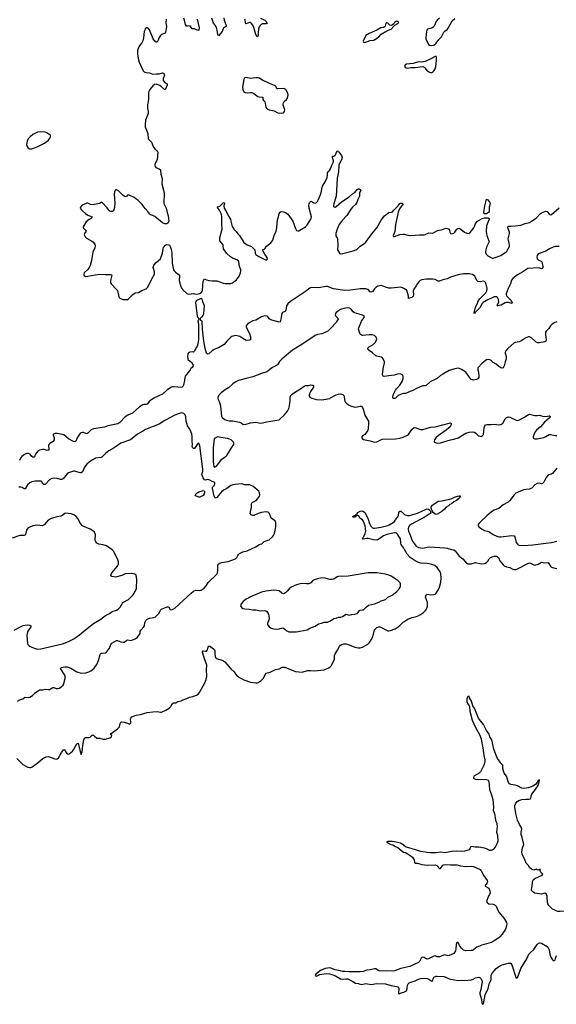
# Model space of a CAD drawing. Header units: inches. Extents: x 1694897 to 1849880, y 907231 to 1017944.
# Tile 35 of 171: x 1723008 to 1732779, y 968060 to 985980. Entities that reach past the tile are written whole.
import ezdxf

# ---------------------------------------------------------------- set-up
doc = ezdxf.new("R2010")
doc.units = ezdxf.units.IN
doc.header["$MEASUREMENT"] = 0
for name, color, linetype in [('B7926', 7, 'Continuous'), ('B7927', 7, 'Continuous'), ('B7928', 7, 'Continuous'), ('B7936', 7, 'Continuous'), ('B7937', 7, 'Continuous'), ('B7938', 7, 'Continuous')]:
    doc.layers.add(name, color=color, linetype=linetype)

msp = doc.modelspace()

# ---------------------------------------------------------------- linework, layer by layer
at = {"layer": 'B7926', "color": 6, "elevation": 600}
msp.add_lwpolyline([(1730000, 968723), (1729950, 968712), (1729832, 968668), (1729790, 968662), (1729691, 968671), (1729570, 968664), (1729535, 968675), (1729490, 968705), (1729470, 968707), (1729390, 968684), (1729330, 968679), (1729263, 968657), (1729210, 968649), (1729009, 968650), (1728930, 968658), (1728890, 968656), (1728849, 968671), (1728750, 968686), (1728676, 968716), (1728650, 968721), (1728610, 968720), (1728568, 968712), (1728487, 968673), (1728430, 968630), (1728404, 968616), (1728386, 968590), (1728396, 968576), (1728410, 968572), (1728470, 968602), (1728590, 968620), (1728650, 968615), (1728690, 968604), (1728756, 968576), (1728850, 968522), (1728890, 968515), (1728950, 968524), (1728982, 968522), (1729050, 968485), (1729076, 968476), (1729124, 968444), (1729170, 968437), (1729210, 968425), (1729230, 968423), (1729310, 968436), (1729410, 968420), (1729510, 968439), (1729670, 968434), (1729770, 968401), (1729866, 968386), (1729896, 968376), (1729910, 968350), (1729908, 968268), (1729913, 968253), (1729930, 968254), (1729970, 968276), (1730000, 968283)], dxfattribs=at)
at = {"layer": 'B7927', "color": 6}
for points, elevation in [([(1726218, 980000), (1726190, 979948), (1726170, 979930), (1726150, 979935), (1726106, 979930), (1726090, 979922), (1726070, 979896), (1726061, 979850), (1726067, 979810), (1726078, 979790), (1726119, 979759), (1726139, 979739), (1726164, 979690), (1726163, 979670), (1726150, 979650), (1726124, 979630), (1726109, 979610), (1726101, 979590), (1726050, 979530), (1726023, 979490), (1726014, 979466), (1726007, 979410), (1725990, 979328), (1725978, 979302), (1725966, 979294), (1725930, 979288), (1725889, 979289), (1725810, 979300), (1725790, 979298), (1725770, 979289), (1725690, 979238), (1725610, 979166), (1725530, 979125), (1725450, 979091), (1725389, 979051), (1725370, 979035), (1725330, 978985), (1725310, 978977), (1725270, 978975), (1725251, 978969), (1725190, 978935), (1725059, 978821), (1724977, 978783), (1724928, 978752), (1724830, 978650), (1724794, 978626), (1724611, 978589), (1724550, 978562), (1724350, 978531), (1724310, 978512), (1724250, 978452), (1724230, 978444), (1724210, 978448), (1724170, 978465), (1724150, 978466), (1724130, 978459), (1724110, 978446), (1724083, 978417), (1724054, 978370), (1724030, 978311), (1724010, 978298), (1723990, 978301), (1723899, 978350), (1723810, 978423), (1723690, 978447), (1723652, 978448), (1723624, 978436), (1723616, 978430), (1723616, 978424), (1723634, 978370), (1723633, 978330), (1723616, 978304), (1723554, 978266), (1723540, 978250), (1723535, 978230), (1723541, 978159), (1723536, 978144), (1723510, 978139), (1723456, 978156), (1723430, 978158), (1723370, 978146), (1723345, 978130), (1723307, 978093), (1723293, 978070), (1723277, 978023), (1723270, 978015), (1723250, 978018), (1723230, 978032), (1723196, 978070), (1723170, 978084), (1723130, 978084), (1723094, 978066), (1723049, 978031), (1723021, 977999), (1723003, 977957)], 700), ([(1726606, 980000), (1726550, 979975), (1726510, 979950), (1726450, 979899), (1726430, 979891), (1726409, 979909), (1726389, 979969), (1726384, 980000)], 700), ([(1728035, 980000), (1727976, 979964), (1727786, 979810), (1727741, 979759), (1727700, 979700), (1727608, 979650), (1727508, 979572), (1727410, 979541), (1727250, 979480), (1727130, 979452), (1726990, 979412), (1726930, 979384), (1726887, 979353), (1726810, 979281), (1726750, 979246), (1726679, 979190), (1726642, 979150), (1726618, 979110), (1726615, 979090), (1726621, 979070), (1726641, 979030), (1726667, 978950), (1726682, 978762), (1726697, 978737), (1726742, 978702), (1726771, 978691), (1726819, 978681), (1726890, 978678), (1727013, 978653), (1727043, 978643), (1727070, 978621), (1727090, 978612), (1727130, 978617), (1727210, 978643), (1727310, 978653), (1727390, 978639), (1727430, 978640), (1727510, 978660), (1727692, 978688), (1727730, 978700), (1727750, 978713), (1727821, 978779), (1727883, 978857), (1727910, 978905), (1727922, 978950), (1727934, 979050), (1727931, 979110), (1727936, 979130), (1727950, 979150), (1728030, 979207), (1728121, 979259), (1728190, 979312), (1728210, 979319), (1728270, 979324), (1728310, 979333), (1728345, 979330), (1728360, 979310), (1728356, 979290), (1728302, 979210), (1728291, 979190), (1728280, 979150), (1728280, 979130), (1728291, 979111), (1728329, 979089), (1728410, 979069), (1728510, 979060), (1728652, 979088), (1728670, 979095), (1728770, 979152), (1728810, 979166), (1728848, 979168), (1728890, 979156), (1728910, 979141), (1728918, 979118), (1728931, 979030), (1728950, 979004), (1728996, 978970), (1729031, 978950), (1729092, 978932), (1729130, 978930), (1729208, 978948), (1729230, 978944), (1729250, 978919), (1729264, 978890), (1729290, 978781), (1729349, 978689), (1729356, 978670), (1729358, 978650), (1729353, 978530), (1729343, 978497), (1729292, 978428), (1729250, 978405), (1729240, 978390), (1729240, 978370), (1729250, 978353), (1729270, 978340), (1729390, 978317), (1729470, 978292), (1729510, 978299), (1729610, 978344), (1729850, 978352), (1729930, 978364), (1729990, 978382), (1730000, 978386)], 800), ([(1730000, 979174), (1729970, 979171), (1729940, 979160), (1729901, 979139), (1729850, 979094), (1729830, 979084), (1729810, 979085), (1729802, 979102), (1729810, 979150), (1729850, 979236), (1729870, 979263), (1729932, 979328), (1729970, 979394), (1729990, 979450), (1729991, 979490), (1729984, 979504), (1729970, 979518), (1729950, 979527), (1729910, 979532), (1729828, 979512), (1729730, 979496), (1729647, 979487), (1729626, 979490), (1729614, 979514), (1729633, 979670), (1729650, 979730), (1729650, 979750), (1729625, 979810), (1729609, 979829), (1729596, 979836), (1729510, 979854), (1729490, 979863), (1729430, 979917), (1729354, 979970), (1729344, 979990), (1729348, 980000)], 800), ([(1722970, 973575), (1723010, 973602), (1723062, 973618), (1723097, 973643), (1723110, 973648), (1723170, 973645), (1723192, 973648), (1723242, 973678), (1723289, 973730), (1723350, 973773), (1723370, 973782), (1723430, 973784), (1723470, 973793), (1723530, 973788), (1723550, 973792), (1723610, 973825), (1723630, 973823), (1723670, 973809), (1723710, 973809), (1723730, 973815), (1723770, 973842), (1723798, 973870), (1723810, 973896), (1723834, 973990), (1723833, 974030), (1723827, 974050), (1723753, 974170), (1723772, 974190), (1723830, 974201), (1723870, 974199), (1723938, 974178), (1724050, 974108), (1724130, 974089), (1724210, 974093), (1724269, 974111), (1724306, 974130), (1724361, 974179), (1724414, 974246), (1724445, 974315), (1724472, 974428), (1724479, 974441), (1724490, 974450), (1724507, 974453), (1724570, 974455), (1724589, 974470), (1724640, 974540), (1724669, 974610), (1724688, 974632), (1724770, 974679), (1724790, 974681), (1724850, 974655), (1724890, 974649), (1724910, 974653), (1724950, 974683), (1724970, 974692), (1725030, 974683), (1725110, 974711), (1725150, 974743), (1725191, 974790), (1725201, 974810), (1725204, 974850), (1725212, 974868), (1725271, 974930), (1725281, 974950), (1725289, 975010), (1725312, 975050), (1725330, 975070), (1725370, 975089), (1725450, 975097), (1725481, 975110), (1725542, 975170), (1725556, 975190), (1725572, 975230), (1725587, 975250), (1725630, 975272), (1725692, 975292), (1725714, 975294), (1725721, 975290), (1725750, 975246), (1725770, 975239), (1725790, 975245), (1725830, 975271), (1725910, 975340), (1726130, 975544), (1726170, 975576), (1726216, 975596), (1726290, 975592), (1726310, 975596), (1726366, 975634), (1726405, 975675), (1726442, 975738), (1726595, 975890), (1726607, 975913), (1726617, 975950), (1726617, 976050), (1726624, 976070), (1726637, 976083), (1726680, 976100), (1726803, 976117), (1726940, 976170), (1726962, 976190), (1726978, 976230), (1726990, 976248), (1727010, 976263), (1727070, 976292), (1727150, 976311), (1727310, 976386), (1727370, 976430), (1727410, 976439), (1727428, 976450), (1727458, 976482), (1727550, 976513), (1727612, 976570), (1727628, 976590), (1727646, 976630), (1727672, 976750), (1727674, 976830), (1727657, 976857), (1727609, 976889), (1727589, 976909), (1727556, 976990), (1727544, 977004), (1727530, 977015), (1727490, 977022), (1727410, 977013), (1727350, 976995), (1727270, 976956), (1727250, 976953), (1727217, 976970), (1727207, 976990), (1727227, 977110), (1727227, 977170), (1727242, 977190), (1727313, 977230), (1727362, 977290), (1727374, 977310), (1727380, 977330), (1727370, 977390), (1727250, 977487), (1727190, 977515), (1727110, 977513), (1727050, 977530), (1726930, 977523), (1726890, 977517), (1726850, 977503), (1726781, 977450), (1726730, 977426), (1726688, 977390), (1726590, 977279), (1726570, 977269), (1726547, 977307), (1726518, 977450), (1726521, 977470), (1726552, 977510), (1726560, 977530), (1726560, 977550), (1726550, 977561), (1726513, 977573), (1726470, 977598), (1726450, 977605), (1726430, 977609), (1726390, 977598), (1726370, 977607), (1726350, 977643), (1726327, 977710), (1726341, 977759), (1726343, 977797), (1726290, 978224), (1726270, 978270), (1726250, 978264), (1726190, 978178), (1726170, 978175), (1726154, 978194), (1726150, 978210), (1726152, 978250), (1726147, 978310), (1726151, 978390), (1726143, 978443), (1726103, 978530), (1726065, 978585), (1726055, 978610), (1726040, 978670), (1726033, 978750), (1726019, 978790), (1725995, 978815), (1725962, 978822), (1725910, 978815), (1725830, 978780), (1725650, 978686), (1725550, 978618), (1725301, 978519), (1725247, 978493), (1725150, 978434), (1725028, 978332), (1724849, 978270), (1724730, 978190), (1724630, 978133), (1724570, 978084), (1724502, 978018), (1724489, 978011), (1724390, 977998), (1724332, 977968), (1724270, 977928), (1724230, 977893), (1724190, 977835), (1724149, 977751), (1724130, 977733), (1724110, 977732), (1724050, 977752), (1724010, 977760), (1723990, 977760), (1723950, 977750), (1723897, 977730), (1723870, 977713), (1723840, 977680), (1723803, 977630), (1723785, 977615), (1723770, 977610), (1723750, 977611), (1723690, 977629), (1723650, 977636), (1723592, 977628), (1723550, 977602), (1723470, 977523), (1723450, 977518), (1723432, 977532), (1723410, 977569), (1723390, 977579), (1723290, 977579), (1723230, 977568), (1723190, 977549), (1723150, 977516), (1723110, 977444), (1723090, 977443), (1723050, 977466), (1723030, 977471), (1722990, 977471)], 800), ([(1730000, 976361), (1729966, 976410), (1729955, 976430), (1729950, 976450), (1729942, 976530), (1729890, 976616), (1729870, 976637), (1729850, 976643), (1729830, 976642), (1729690, 976613), (1729630, 976584), (1729550, 976528), (1729510, 976509), (1729449, 976511), (1729350, 976536), (1729325, 976535), (1729264, 976524), (1729249, 976529), (1729268, 976570), (1729300, 976620), (1729311, 976669), (1729296, 976770), (1729270, 976849), (1729250, 976877), (1729199, 976910), (1729182, 976950), (1729158, 976958), (1729150, 976968), (1729138, 976950), (1729113, 976927), (1729085, 976925), (1729069, 976930), (1729085, 976950), (1729118, 976962), (1729124, 976970), (1729134, 976974), (1729149, 976971), (1729152, 976990), (1729166, 977010), (1729210, 977036), (1729250, 977043), (1729290, 977011), (1729348, 976910), (1729379, 976810), (1729401, 976761), (1729430, 976731), (1729450, 976724), (1729470, 976724), (1729590, 976745), (1729710, 976774), (1729736, 976784), (1729810, 976829), (1729831, 976849), (1729863, 976897), (1729894, 976930), (1729905, 976955), (1729914, 977010), (1729930, 977037), (1729950, 977033), (1730000, 976986)], 700), ([(1722910, 974866), (1723010, 974926), (1723070, 974951), (1723110, 974960), (1723150, 974963), (1723190, 974958), (1723208, 974950), (1723209, 974930), (1723156, 974850), (1723141, 974810), (1723137, 974770), (1723142, 974702), (1723151, 974631), (1723159, 974610), (1723174, 974590), (1723202, 974570), (1723270, 974541), (1723330, 974526), (1723390, 974529), (1723790, 974620), (1723899, 974661), (1723993, 974710), (1724096, 974784), (1724173, 974850), (1724352, 974988), (1724488, 975072), (1724570, 975137), (1724646, 975174), (1724693, 975210), (1724770, 975230), (1724801, 975250), (1724839, 975290), (1724888, 975372), (1724990, 975430), (1725076, 975510), (1725110, 975570), (1725134, 975630), (1725143, 975790), (1725129, 975869), (1725102, 975890), (1725050, 975899), (1724930, 975892), (1724870, 975864), (1724750, 975831), (1724687, 975847), (1724674, 975854), (1724665, 975870), (1724683, 975910), (1724788, 976032), (1724805, 976070), (1724807, 976090), (1724805, 976110), (1724792, 976150), (1724719, 976299), (1724691, 976330), (1724590, 976405), (1724530, 976422), (1724450, 976435), (1724410, 976455), (1724395, 976475), (1724385, 976505), (1724387, 976610), (1724370, 976650), (1724338, 976678), (1724292, 976710), (1724173, 976753), (1724150, 976769), (1724110, 976815), (1724070, 976893), (1724030, 976942), (1723991, 976971), (1723946, 976986), (1723890, 976995), (1723850, 976996), (1723830, 976990), (1723783, 976957), (1723755, 976945), (1723690, 976931), (1723581, 976899), (1723528, 976872), (1723453, 976787), (1723430, 976771), (1723414, 976766), (1723330, 976777), (1723250, 976765), (1723190, 976745), (1723163, 976730), (1723143, 976710), (1723132, 976688), (1723115, 976610), (1723103, 976597), (1723089, 976591), (1723010, 976593), (1722870, 976543)], 900), ([(1722955, 972535), (1723065, 972425), (1723157, 972377), (1723190, 972368), (1723210, 972371), (1723236, 972384), (1723318, 972442), (1723429, 972531), (1723490, 972564), (1723530, 972567), (1723650, 972527), (1723670, 972524), (1723692, 972528), (1723713, 972547), (1723770, 972643), (1723810, 972694), (1723830, 972691), (1723846, 972650), (1723870, 972616), (1723890, 972613), (1723910, 972619), (1723970, 972666), (1723990, 972692), (1724050, 972801), (1724070, 972814), (1724086, 972766), (1724110, 972660), (1724130, 972607), (1724145, 972655), (1724156, 972770), (1724176, 972870), (1724190, 972905), (1724210, 972916), (1724270, 972915), (1724290, 972920), (1724330, 972957), (1724350, 972960), (1724370, 972938), (1724410, 972905), (1724470, 972903), (1724525, 972885), (1724570, 972888), (1724649, 972910), (1724682, 972930), (1724684, 972950), (1724662, 972970), (1724676, 972990), (1724790, 973074), (1724828, 973110), (1724840, 973170), (1724850, 973192), (1724870, 973199), (1724910, 973194), (1724970, 973178), (1725010, 973160), (1725018, 973162), (1725028, 973172), (1725032, 973188), (1725028, 973250), (1725034, 973270), (1725051, 973289), (1725077, 973303), (1725130, 973321), (1725210, 973336), (1725330, 973368), (1725430, 973385), (1725509, 973389), (1725570, 973378), (1725590, 973379), (1725670, 973415), (1725730, 973450), (1725759, 973481), (1725790, 973534), (1725810, 973545), (1725850, 973545), (1725889, 973570), (1725950, 973584), (1725994, 973610), (1726053, 973627), (1726102, 973650), (1726158, 973662), (1726230, 973686), (1726256, 973704), (1726284, 973736), (1726317, 973803), (1726380, 973910), (1726403, 973970), (1726413, 974027), (1726407, 974150), (1726414, 974234), (1726404, 974270), (1726370, 974347), (1726361, 974390), (1726335, 974470), (1726334, 974486), (1726350, 974495), (1726390, 974485), (1726411, 974489), (1726426, 974514), (1726438, 974562), (1726450, 974580), (1726470, 974579), (1726490, 974567), (1726537, 974530), (1726555, 974510), (1726562, 974490), (1726561, 974430), (1726566, 974390), (1726573, 974370), (1726590, 974351), (1726690, 974322), (1726717, 974310), (1726745, 974290), (1726850, 974167), (1726911, 974111), (1726942, 974062), (1726970, 974034), (1727090, 973963), (1727210, 973923), (1727310, 973909), (1727330, 973910), (1727350, 973918), (1727403, 973950), (1727446, 973994), (1727492, 974088), (1727570, 974107), (1727668, 974152), (1727730, 974167), (1727790, 974194), (1727834, 974194), (1728030, 974114), (1728150, 974102), (1728250, 974133), (1728310, 974135), (1728370, 974129), (1728550, 974149), (1728639, 974181), (1728661, 974199), (1728678, 974222), (1728727, 974310), (1728738, 974350), (1728742, 974410), (1728750, 974437), (1728795, 974505), (1728830, 974572), (1728850, 974596), (1728870, 974611), (1728910, 974623), (1728950, 974621), (1729010, 974604), (1729110, 974557), (1729170, 974546), (1729210, 974548), (1729250, 974561), (1729348, 974612), (1729378, 974642), (1729410, 974692), (1729437, 974750), (1729470, 974874), (1729490, 974899), (1729510, 974915), (1729550, 974929), (1729570, 974927), (1729710, 974858), (1729730, 974855), (1729760, 974860), (1729844, 974896), (1729882, 974918), (1729930, 974955), (1729998, 975022), (1730000, 975023)], 700), ([(1730000, 970953), (1729940, 970990), (1729830, 971019), (1729790, 971023), (1729710, 971021), (1729689, 971010), (1729767, 970970), (1729800, 970960), (1729850, 970930), (1729896, 970916), (1729970, 970845), (1729996, 970830), (1730000, 970829)], 600)]:
    msp.add_lwpolyline(points, dxfattribs=dict(at, elevation=elevation))
at = {"layer": 'B7927', "color": 6, "elevation": 800}
for points in [[(1726610, 978387), (1726570, 978366), (1726550, 978349), (1726531, 978190), (1726530, 977932), (1726545, 977845), (1726550, 977833), (1726570, 977839), (1726590, 977851), (1726690, 977979), (1726730, 978013), (1726766, 978034), (1726779, 978050), (1726830, 978127), (1726864, 978190), (1726907, 978250), (1726909, 978270), (1726903, 978290), (1726856, 978330), (1726830, 978344), (1726790, 978355), (1726670, 978373)], [(1726270, 977288), (1726250, 977296), (1726216, 977316), (1726204, 977330), (1726241, 977370), (1726270, 977389), (1726330, 977407), (1726350, 977409), (1726362, 977402), (1726370, 977390), (1726370, 977370), (1726366, 977350), (1726350, 977319), (1726290, 977290)], [(1729390, 975915), (1729350, 975912), (1728990, 975849), (1728810, 975848), (1728790, 975841), (1728730, 975800), (1728690, 975791), (1728654, 975794), (1728570, 975818), (1728510, 975819), (1728430, 975803), (1728370, 975783), (1728348, 975770), (1728309, 975731), (1728270, 975715), (1728230, 975712), (1728130, 975718), (1728050, 975695), (1727948, 975650), (1727916, 975624), (1727881, 975579), (1727850, 975550), (1727830, 975537), (1727810, 975532), (1727781, 975541), (1727730, 975582), (1727634, 975594), (1727490, 975577), (1727410, 975558), (1727210, 975473), (1727130, 975432), (1727074, 975390), (1727041, 975350), (1727032, 975330), (1727031, 975310), (1727050, 975277), (1727070, 975265), (1727110, 975256), (1727187, 975253), (1727250, 975241), (1727310, 975238), (1727390, 975221), (1727467, 975227), (1727490, 975221), (1727506, 975210), (1727522, 975190), (1727538, 975158), (1727550, 975090), (1727546, 975054), (1727520, 974990), (1727520, 974970), (1727548, 974930), (1727573, 974913), (1727630, 974894), (1727690, 974885), (1727730, 974891), (1727793, 974913), (1727810, 974908), (1727870, 974858), (1727910, 974841), (1727930, 974838), (1728050, 974837), (1728110, 974848), (1728242, 974878), (1728290, 974903), (1728390, 974943), (1728450, 974983), (1728506, 974994), (1728550, 975015), (1728610, 975017), (1728670, 975040), (1728730, 975079), (1728770, 975085), (1728810, 975105), (1728853, 975107), (1728885, 975115), (1728950, 975160), (1729010, 975143), (1729050, 975156), (1729110, 975160), (1729150, 975172), (1729170, 975190), (1729194, 975226), (1729210, 975234), (1729250, 975236), (1729270, 975242), (1729324, 975296), (1729359, 975321), (1729470, 975350), (1729550, 975380), (1729590, 975404), (1729650, 975418), (1729669, 975430), (1729710, 975470), (1729790, 975505), (1729873, 975570), (1729923, 975630), (1729940, 975670), (1729940, 975710), (1729933, 975730), (1729918, 975750), (1729894, 975770), (1729770, 975852), (1729732, 975872), (1729670, 975889), (1729510, 975914)]]:
    msp.add_lwpolyline(points, close=True, dxfattribs=at)
at = {"layer": 'B7928', "color": 6}
for points, elevation in [([(1725675, 985990), (1725666, 985930), (1725682, 985850), (1725660, 985750), (1725646, 985730), (1725592, 985708), (1725570, 985690), (1725547, 985653), (1725525, 985595), (1725510, 985569), (1725490, 985571), (1725470, 985589), (1725439, 985630), (1725370, 985793), (1725350, 985824), (1725330, 985834), (1725310, 985829), (1725301, 985819), (1725290, 985803), (1725277, 985763), (1725263, 985650), (1725248, 985592), (1725230, 985556), (1725199, 985521), (1725177, 985483), (1725164, 985456), (1725151, 985410), (1725152, 985352), (1725171, 985251), (1725185, 985205), (1725257, 985050), (1725272, 985032), (1725285, 985025), (1725310, 985017), (1725370, 985010), (1725430, 984989), (1725490, 984995), (1725550, 984992), (1725610, 985012), (1725630, 985009), (1725643, 984970), (1725619, 984910), (1725623, 984870), (1725643, 984843), (1725691, 984810), (1725692, 984790), (1725664, 984716), (1725650, 984700), (1725594, 984754), (1725559, 984779), (1725530, 984794), (1725490, 984805), (1725462, 984798), (1725430, 984775), (1725399, 984741), (1725378, 984710), (1725360, 984670), (1725355, 984650), (1725352, 984610), (1725356, 984530), (1725334, 984430), (1725336, 984370), (1725350, 984310), (1725349, 984270), (1725299, 984150), (1725290, 984070), (1725295, 984030), (1725339, 983910), (1725347, 983810), (1725363, 983790), (1725407, 983750), (1725439, 983670), (1725469, 983629), (1725512, 983590), (1725521, 983570), (1725509, 983431), (1725469, 983350), (1725467, 983330), (1725472, 983310), (1725489, 983290), (1725550, 983266), (1725573, 983250), (1725575, 983170), (1725601, 983090), (1725594, 982990), (1725640, 982830), (1725634, 982634), (1725673, 982550), (1725691, 982470), (1725714, 982410), (1725723, 982310), (1725710, 982280), (1725690, 982267), (1725650, 982267), (1725610, 982281), (1725470, 982399), (1725430, 982418), (1725390, 982430), (1725379, 982439), (1725342, 982490), (1725290, 982543), (1725237, 982617), (1725156, 982696), (1725122, 982722), (1725090, 982745), (1724990, 982791), (1724970, 982783), (1724950, 982763), (1724930, 982755), (1724890, 982779), (1724810, 982856), (1724770, 982885), (1724750, 982883), (1724733, 982847), (1724728, 982810), (1724739, 982641), (1724736, 982564), (1724723, 982517), (1724710, 982499), (1724695, 982490), (1724670, 982488), (1724650, 982495), (1724630, 982513), (1724598, 982558), (1724509, 982651), (1724490, 982655), (1724463, 982637), (1724434, 982626), (1724330, 982613), (1724297, 982617), (1724250, 982640), (1724230, 982639), (1724163, 982610), (1724134, 982590), (1724115, 982570), (1724110, 982550), (1724125, 982525), (1724150, 982498), (1724207, 982450), (1724250, 982423), (1724326, 982390), (1724318, 982370), (1724270, 982345), (1724220, 982300), (1724197, 982270), (1724164, 982210), (1724165, 982190), (1724207, 982150), (1724219, 982130), (1724186, 982090), (1724182, 982070), (1724186, 982050), (1724197, 982030), (1724223, 982003), (1724303, 981963), (1724337, 981937), (1724374, 981894), (1724382, 981862), (1724378, 981830), (1724338, 981750), (1724315, 981595), (1724290, 981504), (1724273, 981467), (1724249, 981431), (1724182, 981370), (1724173, 981350), (1724175, 981330), (1724182, 981322), (1724208, 981308), (1724250, 981310), (1724382, 981338), (1724470, 981348), (1724570, 981341), (1724664, 981344), (1724679, 981339), (1724687, 981330), (1724659, 981230), (1724661, 981190), (1724672, 981170), (1724772, 981070), (1724787, 981050), (1724814, 980934), (1724821, 980921), (1724830, 980910), (1724844, 980904), (1724890, 980890), (1724930, 980885), (1724970, 980888), (1724990, 980898), (1725070, 980980), (1725110, 981008), (1725170, 981016), (1725230, 981052), (1725310, 981084), (1725335, 981105), (1725384, 981196), (1725406, 981254), (1725460, 981350), (1725463, 981370), (1725460, 981390), (1725442, 981450), (1725441, 981470), (1725453, 981510), (1725490, 981562), (1725570, 981630), (1725611, 981730), (1725621, 981810), (1725629, 981831), (1725656, 981870), (1725670, 981881), (1725690, 981887), (1725723, 981883), (1725735, 981875), (1725750, 981851), (1725764, 981804), (1725778, 981730), (1725786, 981546), (1725806, 981430), (1725818, 981410), (1725843, 981383), (1725910, 981338), (1725916, 981330), (1725919, 981310), (1725913, 981230), (1725944, 981124), (1725960, 981090), (1725981, 981061), (1726050, 980995), (1726090, 980985), (1726170, 980999), (1726189, 980989), (1726230, 980985), (1726290, 980998), (1726313, 981007), (1726329, 981030), (1726334, 981050), (1726350, 981219), (1726370, 981262), (1726410, 981243), (1726450, 981233), (1726510, 981225), (1726596, 981224), (1726651, 981211), (1726710, 981187), (1726750, 981179), (1726850, 981180), (1726884, 981190), (1726954, 981246), (1727004, 981310), (1727030, 981370), (1727036, 981410), (1727033, 981430), (1727010, 981490), (1726999, 981570), (1726991, 981590), (1726962, 981610), (1726882, 981642), (1726844, 981664), (1726772, 981730), (1726720, 981810), (1726715, 981870), (1726706, 981890), (1726690, 981915), (1726654, 981954), (1726649, 981970), (1726655, 982010), (1726695, 982170), (1726686, 982266), (1726689, 982311), (1726686, 982406), (1726682, 982430), (1726670, 982462), (1726644, 982510), (1726614, 982550), (1726607, 982570), (1726610, 982576), (1726650, 982588), (1726710, 982645), (1726731, 982651), (1726736, 982630), (1726727, 982593), (1726729, 982550), (1726763, 982503), (1726807, 982410), (1726836, 982370), (1726844, 982350), (1726850, 982310), (1726876, 982216), (1726904, 982170), (1726950, 982124), (1726981, 982081), (1727011, 982050), (1727090, 981926), (1727150, 981881), (1727226, 981850), (1727274, 981810), (1727288, 981790), (1727296, 981730), (1727310, 981708), (1727361, 981670), (1727486, 981610), (1727510, 981608), (1727518, 981630), (1727512, 981650), (1727472, 981710), (1727429, 981790), (1727470, 981811), (1727501, 981859), (1727581, 981919), (1727616, 981964), (1727640, 982050), (1727677, 982130), (1727689, 982190), (1727693, 982270), (1727704, 982336), (1727719, 982390), (1727730, 982450), (1727750, 982476), (1727770, 982486), (1727810, 982481), (1727850, 982470), (1727890, 982441), (1727984, 982310), (1728030, 982179), (1728050, 982144), (1728070, 982138), (1728090, 982139), (1728110, 982147), (1728210, 982208), (1728230, 982225), (1728250, 982251), (1728308, 982350), (1728316, 982370), (1728319, 982390), (1728281, 982550), (1728275, 982605), (1728278, 982630), (1728290, 982657), (1728310, 982676), (1728365, 982645), (1728390, 982643), (1728410, 982653), (1728428, 982670), (1728444, 982696), (1728491, 982809), (1728521, 982950), (1728570, 983030), (1728604, 983110), (1728613, 983150), (1728611, 983190), (1728622, 983210), (1728650, 983235), (1728670, 983264), (1728690, 983329), (1728719, 983390), (1728721, 983410), (1728704, 983470), (1728704, 983490), (1728710, 983496), (1728730, 983497), (1728750, 983506), (1728790, 983591), (1728810, 983586), (1728823, 983563), (1728870, 983510), (1728879, 983470), (1728870, 983427), (1728825, 983350), (1728819, 983330), (1728811, 983209), (1728790, 983090), (1728768, 982770), (1728728, 982630), (1728724, 982590), (1728730, 982571), (1728750, 982568), (1728770, 982577), (1728870, 982663), (1729010, 982754), (1729070, 982810), (1729110, 982837), (1729150, 982891), (1729170, 982900), (1729190, 982899), (1729210, 982890), (1729217, 982870), (1729198, 982830), (1729196, 982770), (1729167, 982710), (1729146, 982650), (1729122, 982618), (1729070, 982570), (1729037, 982530), (1728967, 982413), (1728878, 982322), (1728842, 982278), (1728824, 982250), (1728791, 982170), (1728767, 982087), (1728764, 982050), (1728770, 982031), (1728788, 982008), (1728795, 981990), (1728798, 981870), (1728794, 981790), (1728830, 981730), (1728850, 981721), (1728890, 981722), (1729078, 981770), (1729127, 981790), (1729157, 981810), (1729210, 981860), (1729290, 981912), (1729310, 981929), (1729418, 982082), (1729509, 982190), (1729590, 982333), (1729650, 982407), (1729729, 982470), (1729790, 982475), (1729824, 982516), (1729894, 982586), (1729930, 982634), (1729950, 982643), (1729970, 982643), (1729990, 982630), (1729925, 982535), (1729901, 982479), (1729890, 982416), (1729849, 982250), (1729837, 982123), (1729828, 982092), (1729806, 982050), (1729814, 982034), (1729831, 982031), (1729930, 982071), (1729990, 982078), (1730000, 982077)], 700), ([(1726238, 985990), (1726278, 985830), (1726270, 985791), (1726250, 985785), (1726192, 985812), (1726150, 985815), (1726110, 985867), (1726070, 985859), (1726050, 985860), (1726044, 985864), (1726026, 985890), (1726011, 985971), (1725999, 986010)], 700), ([(1726727, 986013), (1726728, 985970), (1726764, 985890), (1726769, 985870), (1726754, 985850), (1726730, 985839), (1726721, 985830), (1726694, 985766), (1726630, 985683), (1726613, 985713), (1726606, 985790), (1726590, 985838), (1726570, 985882), (1726539, 985919), (1726508, 986008)], 700), ([(1727390, 986005), (1727470, 985970), (1727490, 985950), (1727511, 985910), (1727496, 985904), (1727430, 985903), (1727406, 985894), (1727385, 985875), (1727370, 985850), (1727357, 985810), (1727349, 985750), (1727348, 985692), (1727332, 985668), (1727310, 985710), (1727270, 985836), (1727250, 985882), (1727230, 985913), (1727210, 985926), (1727190, 985929), (1727130, 985902), (1727120, 985920), (1727115, 985975), (1727110, 985992)], 700), ([(1730000, 981090), (1729990, 981095), (1729950, 981109), (1729770, 981093), (1729730, 981094), (1729670, 981109), (1729610, 981135), (1729590, 981139), (1729557, 981137), (1729530, 981128), (1729501, 981110), (1729470, 981079), (1729432, 981028), (1729410, 981018), (1729390, 981026), (1729352, 981072), (1729310, 981084), (1729210, 981080), (1729030, 981056), (1728930, 981051), (1728724, 981084), (1728610, 981124), (1728590, 981125), (1728450, 981101), (1728313, 981107), (1728290, 981096), (1728210, 981030), (1727936, 980850), (1727889, 980811), (1727865, 980770), (1727854, 980690), (1727834, 980670), (1727792, 980648), (1727779, 980630), (1727765, 980530), (1727750, 980483), (1727730, 980476), (1727597, 980510), (1727563, 980530), (1727527, 980570), (1727510, 980582), (1727490, 980588), (1727450, 980583), (1727410, 980569), (1727310, 980511), (1727250, 980496), (1727200, 980470), (1727148, 980432), (1727133, 980410), (1727131, 980390), (1727139, 980370), (1727192, 980270), (1727208, 980210), (1727209, 980151), (1727195, 980145), (1727130, 980143), (1727070, 980175), (1727014, 980214), (1726970, 980228), (1726929, 980231), (1726870, 980215), (1726850, 980203), (1726816, 980164), (1726778, 980130), (1726730, 980068), (1726628, 980010), (1726606, 980000)], 700), ([(1726384, 980000), (1726362, 980130), (1726337, 980350), (1726333, 980490), (1726306, 980506), (1726300, 980530), (1726303, 980550), (1726316, 980564), (1726330, 980570), (1726350, 980597), (1726358, 980630), (1726372, 980770), (1726342, 980842), (1726330, 980891), (1726310, 980903), (1726230, 980869), (1726214, 980850), (1726210, 980824), (1726241, 980590), (1726250, 980562), (1726264, 980550), (1726267, 980530), (1726264, 980510), (1726250, 980490), (1726261, 980430), (1726266, 980366), (1726264, 980170), (1726258, 980102), (1726240, 980040), (1726218, 980000)], 700), ([(1729348, 980000), (1729352, 980010), (1729362, 980018), (1729443, 980070), (1729487, 980110), (1729507, 980150), (1729509, 980170), (1729499, 980199), (1729492, 980210), (1729468, 980230), (1729427, 980247), (1729370, 980246), (1729252, 980232), (1729230, 980235), (1729210, 980259), (1729187, 980310), (1729179, 980350), (1729184, 980370), (1729230, 980490), (1729286, 980570), (1729283, 980583), (1729278, 980590), (1729229, 980609), (1729104, 980644), (1729081, 980661), (1729037, 980717), (1729015, 980730), (1728970, 980734), (1728910, 980723), (1728850, 980703), (1728795, 980670), (1728772, 980650), (1728758, 980630), (1728753, 980610), (1728760, 980590), (1728798, 980550), (1728804, 980530), (1728797, 980510), (1728769, 980470), (1728676, 980364), (1728619, 980310), (1728550, 980278), (1728510, 980265), (1728430, 980249), (1728390, 980232), (1728162, 980078), (1728035, 980000)], 800)]:
    msp.add_lwpolyline(points, dxfattribs=dict(at, elevation=elevation))
for points, elevation in [([(1729870, 985952), (1729835, 985930), (1729818, 985902), (1729795, 985885), (1729770, 985873), (1729750, 985877), (1729710, 985918), (1729690, 985921), (1729676, 985910), (1729661, 985859), (1729653, 985847), (1729630, 985838), (1729583, 985830), (1729511, 985790), (1729369, 985731), (1729311, 985690), (1729264, 985590), (1729266, 985570), (1729290, 985566), (1729390, 985602), (1729450, 985604), (1729470, 985610), (1729545, 985670), (1729590, 985717), (1729690, 985776), (1729774, 985810), (1729820, 985860), (1729841, 985879), (1729893, 985910), (1729909, 985930), (1729890, 985949)], 800), ([(1727130, 984926), (1727110, 984924), (1727103, 984917), (1727087, 984890), (1727065, 984750), (1727069, 984710), (1727089, 984669), (1727114, 984654), (1727150, 984647), (1727210, 984655), (1727232, 984652), (1727270, 984636), (1727344, 984584), (1727370, 984575), (1727436, 984570), (1727436, 984530), (1727447, 984510), (1727470, 984486), (1727480, 984460), (1727490, 984390), (1727499, 984370), (1727521, 984350), (1727550, 984338), (1727639, 984319), (1727710, 984287), (1727770, 984277), (1727810, 984287), (1727830, 984310), (1727833, 984347), (1727804, 984424), (1727806, 984454), (1727823, 984490), (1727868, 984530), (1727882, 984550), (1727898, 984610), (1727890, 984642), (1727851, 984711), (1727830, 984723), (1727810, 984726), (1727710, 984721), (1727690, 984724), (1727677, 984757), (1727667, 984770), (1727650, 984781), (1727556, 984816), (1727510, 984843), (1727434, 984874), (1727373, 984913), (1727350, 984921), (1727310, 984924), (1727210, 984911)], 800), ([(1723390, 983939), (1723330, 983934), (1723249, 983890), (1723198, 983850), (1723165, 983810), (1723146, 983770), (1723134, 983710), (1723144, 983670), (1723161, 983641), (1723189, 983629), (1723230, 983629), (1723250, 983634), (1723336, 983670), (1723457, 983730), (1723530, 983787), (1723551, 983810), (1723571, 983850), (1723567, 983870), (1723539, 983899), (1723502, 983922), (1723470, 983930)], 700)]:
    msp.add_lwpolyline(points, close=True, dxfattribs=dict(at, elevation=elevation))
at = {"layer": 'B7936', "color": 6, "elevation": 600}
for points in [[(1731534, 970000), (1731513, 969950), (1731510, 969930), (1731521, 969910), (1731550, 969891), (1731630, 969881), (1731664, 969864), (1731684, 969844), (1731719, 969759), (1731734, 969734), (1731830, 969619), (1731869, 969550), (1731875, 969525), (1731874, 969490), (1731851, 969430), (1731790, 969338), (1731751, 969290), (1731730, 969270), (1731650, 969214), (1731590, 969187), (1731422, 969138), (1731330, 969097), (1731270, 969050), (1731250, 969041), (1731230, 969036), (1731130, 969031), (1731090, 969044), (1731050, 969080), (1731017, 969130), (1730990, 969182), (1730970, 969187), (1730956, 969150), (1730951, 969071), (1730942, 969030), (1730910, 968983), (1730890, 968971), (1730870, 968969), (1730830, 968947), (1730810, 968941), (1730750, 968958), (1730724, 968956), (1730670, 968930), (1730650, 968925), (1730610, 968926), (1730570, 968940), (1730550, 968938), (1730450, 968887), (1730430, 968883), (1730407, 968887), (1730370, 968909), (1730345, 968915), (1730330, 968911), (1730320, 968900), (1730290, 968836), (1730270, 968820), (1730110, 968748), (1730000, 968723)], [(1733299, 970000), (1733304, 969970), (1733303, 969950), (1733295, 969925), (1733273, 969890), (1733230, 969847), (1733190, 969816), (1733130, 969788), (1733070, 969777), (1733010, 969774), (1732930, 969753), (1732850, 969746), (1732807, 969747), (1732707, 969790), (1732640, 969860), (1732624, 969890), (1732616, 969930), (1732614, 970000)], [(1730000, 968283), (1730029, 968291), (1730050, 968304), (1730066, 968350), (1730072, 968410), (1730082, 968430), (1730102, 968450), (1730130, 968465), (1730210, 968489), (1730270, 968520), (1730310, 968532), (1730370, 968537), (1730430, 968532), (1730458, 968518), (1730510, 968481), (1730528, 968492), (1730538, 968530), (1730549, 968551), (1730590, 968570), (1730610, 968572), (1730730, 968564), (1730770, 968554), (1730826, 968526), (1730857, 968517), (1730990, 968495), (1731050, 968499), (1731115, 968495), (1731230, 968506), (1731263, 968517), (1731310, 968543), (1731370, 968551), (1731390, 968543), (1731410, 968523), (1731425, 968490), (1731428, 968470), (1731403, 968330), (1731385, 968270), (1731386, 968250), (1731414, 968150), (1731421, 968090), (1731430, 968060), (1731450, 968070), (1731484, 968230), (1731539, 968350), (1731557, 968430), (1731586, 968490), (1731591, 968510), (1731595, 968590), (1731615, 968630), (1731685, 968710), (1731730, 968747), (1731790, 968775), (1731910, 968811), (1731950, 968809), (1731970, 968776), (1732050, 968533), (1732070, 968550), (1732090, 968587), (1732130, 968710), (1732241, 968890), (1732279, 968970), (1732302, 968998), (1732370, 969058), (1732430, 969147), (1732455, 969170), (1732470, 969177), (1732510, 969172), (1732610, 969110), (1732630, 969090), (1732649, 969049), (1732663, 968970), (1732679, 968919), (1732710, 968866), (1732730, 968853), (1732750, 968863), (1732755, 968870), (1732767, 968893), (1732781, 968950)]]:
    msp.add_lwpolyline(points, dxfattribs=at)
at = {"layer": 'B7937', "color": 6}
for points, elevation in [([(1731903, 980000), (1731892, 979990), (1731859, 979950), (1731850, 979930), (1731848, 979910), (1731851, 979890), (1731868, 979850), (1731868, 979810), (1731847, 979753), (1731830, 979680), (1731810, 979643), (1731790, 979636), (1731770, 979643), (1731731, 979670), (1731685, 979710), (1731630, 979738), (1731590, 979775), (1731570, 979786), (1731550, 979793), (1731510, 979787), (1731430, 979727), (1731350, 979641), (1731347, 979610), (1731362, 979562), (1731370, 979490), (1731368, 979470), (1731358, 979450), (1731330, 979430), (1731270, 979421), (1731250, 979422), (1731230, 979433), (1731190, 979478), (1731150, 979540), (1731130, 979562), (1731050, 979616), (1731027, 979627), (1730990, 979635), (1730930, 979625), (1730830, 979592), (1730710, 979527), (1730670, 979501), (1730610, 979450), (1730483, 979390), (1730410, 979320), (1730390, 979314), (1730350, 979315), (1730330, 979310), (1730290, 979290), (1730234, 979270), (1730167, 979233), (1730090, 979203), (1730050, 979183), (1730030, 979176), (1730000, 979174)], 800), ([(1730000, 978386), (1730070, 978417), (1730090, 978432), (1730150, 978524), (1730190, 978555), (1730230, 978553), (1730270, 978534), (1730304, 978524), (1730350, 978523), (1730490, 978563), (1730572, 978568), (1730850, 978644), (1730865, 978630), (1730862, 978610), (1730852, 978590), (1730821, 978550), (1730774, 978506), (1730633, 978410), (1730587, 978370), (1730560, 978330), (1730556, 978310), (1730561, 978290), (1730570, 978284), (1730610, 978275), (1730670, 978279), (1730850, 978334), (1730910, 978346), (1730990, 978369), (1731130, 978453), (1731190, 978472), (1731250, 978478), (1731290, 978473), (1731316, 978456), (1731350, 978418), (1731370, 978404), (1731410, 978396), (1731430, 978404), (1731450, 978430), (1731466, 978550), (1731479, 978590), (1731490, 978603), (1731513, 978613), (1731590, 978612), (1731650, 978621), (1731730, 978608), (1731770, 978611), (1731803, 978637), (1731850, 978717), (1731870, 978737), (1731890, 978748), (1731910, 978750), (1731930, 978744), (1732048, 978688), (1732070, 978685), (1732110, 978696), (1732190, 978737), (1732270, 978792), (1732290, 978799), (1732390, 978776), (1732430, 978774), (1732470, 978779), (1732530, 978761), (1732590, 978760), (1732650, 978772), (1732663, 978770), (1732665, 978750), (1732648, 978730), (1732564, 978656), (1732491, 978569), (1732419, 978510), (1732389, 978470), (1732358, 978390), (1732359, 978370), (1732370, 978359), (1732390, 978350), (1732430, 978350), (1732550, 978376), (1732590, 978394), (1732650, 978429), (1732670, 978432), (1732750, 978414), (1732790, 978413)], 800), ([(1732790, 977816), (1732710, 977721), (1732690, 977709), (1732645, 977695), (1732621, 977679), (1732594, 977646), (1732550, 977561), (1732530, 977538), (1732510, 977535), (1732470, 977544), (1732430, 977537), (1732387, 977513), (1732339, 977461), (1732315, 977445), (1732290, 977437), (1732222, 977430), (1732180, 977420), (1732070, 977377), (1732040, 977360), (1732010, 977334), (1731930, 977230), (1731901, 977199), (1731813, 977147), (1731730, 977084), (1731649, 977051), (1731600, 977020), (1731515, 976950), (1731398, 976842), (1731366, 976810), (1731354, 976790), (1731354, 976770), (1731368, 976750), (1731414, 976714), (1731470, 976685), (1731550, 976662), (1731630, 976610), (1731698, 976578), (1731730, 976570), (1731769, 976569), (1731969, 976589), (1732010, 976584), (1732026, 976566), (1732047, 976467), (1732070, 976435), (1732085, 976425), (1732110, 976418), (1732190, 976410), (1732350, 976421), (1732590, 976450), (1732693, 976467), (1732789, 976491)], 800), ([(1730000, 976986), (1730003, 976983), (1730027, 976967), (1730070, 976955), (1730105, 976955), (1730150, 976965), (1730250, 976997), (1730410, 977073), (1730430, 977077), (1730451, 977071), (1730475, 977050), (1730488, 977030), (1730493, 977010), (1730484, 976990), (1730389, 976930), (1730139, 976801), (1730105, 976775), (1730087, 976750), (1730080, 976710), (1730089, 976670), (1730124, 976584), (1730147, 976510), (1730170, 976471), (1730230, 976400), (1730270, 976376), (1730306, 976366), (1730350, 976364), (1730430, 976381), (1730470, 976383), (1730750, 976369), (1730790, 976363), (1730870, 976335), (1730910, 976329), (1730940, 976310), (1731010, 976216), (1731076, 976170), (1731143, 976090), (1731170, 976076), (1731230, 976075), (1731310, 976100), (1731410, 976077), (1731470, 976083), (1731490, 976090), (1731514, 976106), (1731530, 976124), (1731557, 976170), (1731578, 976190), (1731650, 976213), (1731690, 976216), (1731710, 976206), (1731725, 976190), (1731750, 976128), (1731810, 976057), (1731830, 976041), (1731870, 976022), (1731930, 976010), (1731990, 975981), (1732010, 975976), (1732044, 975976), (1732070, 975983), (1732270, 976090), (1732290, 976093), (1732310, 976089), (1732370, 976056), (1732390, 976053), (1732450, 976072), (1732510, 976104), (1732570, 976095), (1732630, 976101), (1732644, 976084), (1732670, 976033), (1732690, 976016), (1732750, 975999), (1732790, 975994)], 700), ([(1730000, 975023), (1730073, 975067), (1730150, 975097), (1730211, 975109), (1730250, 975122), (1730294, 975146), (1730353, 975187), (1730395, 975225), (1730412, 975248), (1730424, 975270), (1730432, 975308), (1730435, 975345), (1730431, 975370), (1730399, 975470), (1730408, 975510), (1730430, 975523), (1730490, 975515), (1730541, 975519), (1730573, 975527), (1730590, 975540), (1730631, 975609), (1730650, 975650), (1730676, 975744), (1730682, 975822), (1730675, 975895), (1730662, 975930), (1730611, 976011), (1730564, 976044), (1730495, 976070), (1730425, 976085), (1730310, 976088), (1730270, 976100), (1730208, 976128), (1730119, 976190), (1730064, 976250), (1730017, 976337), (1730000, 976361)], 700), ([(1732614, 970000), (1732613, 970030), (1732603, 970063), (1732570, 970080), (1732550, 970078), (1732510, 970066), (1732390, 970085), (1732350, 970104), (1732329, 970130), (1732326, 970150), (1732339, 970210), (1732343, 970277), (1732350, 970305), (1732363, 970330), (1732390, 970352), (1732522, 970410), (1732535, 970430), (1732490, 970470), (1732486, 970494), (1732490, 970514), (1732470, 970513), (1732450, 970502), (1732429, 970509), (1732410, 970521), (1732370, 970502), (1732350, 970507), (1732330, 970518), (1732290, 970550), (1732269, 970590), (1732229, 970630), (1732214, 970674), (1732156, 970790), (1732152, 970830), (1732165, 970910), (1732190, 970970), (1732158, 971098), (1732137, 971150), (1732136, 971190), (1732149, 971250), (1732141, 971281), (1732107, 971330), (1732070, 971411), (1732040, 971530), (1732022, 971650), (1732023, 971677), (1732033, 971710), (1732068, 971750), (1732099, 971770), (1732150, 971786), (1732230, 971795), (1732287, 971793), (1732310, 971802), (1732316, 971810), (1732324, 971870), (1732349, 971910), (1732401, 971970), (1732449, 972050), (1732475, 972135), (1732470, 972146), (1732463, 972137), (1732450, 972132), (1732418, 972082), (1732398, 972062), (1732350, 972031), (1732270, 972002), (1732230, 971992), (1732190, 971990), (1732150, 971995), (1732070, 972038), (1732030, 972049), (1731950, 972057), (1731928, 972070), (1731910, 972096), (1731872, 972212), (1731830, 972268), (1731824, 972284), (1731808, 972350), (1731806, 972410), (1731769, 972449), (1731744, 972484), (1731710, 972536), (1731690, 972578), (1731644, 972704), (1731606, 972870), (1731568, 972930), (1731555, 972975), (1731505, 973045), (1731453, 973150), (1731381, 973241), (1731364, 973270), (1731290, 973450), (1731270, 973472), (1731261, 973490), (1731235, 973575), (1731200, 973640), (1731190, 973670), (1731170, 973662), (1731150, 973621), (1731150, 973569), (1731165, 973530), (1731194, 973494), (1731200, 973480), (1731206, 973394), (1731246, 973230), (1731310, 973100), (1731383, 972970), (1731412, 972892), (1731422, 972810), (1731442, 972730), (1731460, 972590), (1731480, 972510), (1731478, 972470), (1731460, 972410), (1731398, 972290), (1731374, 972266), (1731290, 972220), (1731278, 972210), (1731269, 972189), (1731277, 972170), (1731310, 972160), (1731510, 972149), (1731537, 972137), (1731550, 972115), (1731564, 971970), (1731599, 971870), (1731621, 971790), (1731637, 971650), (1731629, 971590), (1731652, 971532), (1731669, 971410), (1731694, 971350), (1731704, 971290), (1731689, 971190), (1731705, 971130), (1731713, 971030), (1731702, 970990), (1731663, 970917), (1731630, 970880), (1731590, 970857), (1731570, 970857), (1731510, 970891), (1731470, 970903), (1731370, 970919), (1731302, 970922), (1731230, 970933), (1731218, 970922), (1731206, 970890), (1731190, 970870), (1731110, 970846), (1731050, 970841), (1730970, 970845), (1730870, 970838), (1730750, 970817), (1730670, 970830), (1730590, 970817), (1730490, 970818), (1730430, 970822), (1730310, 970842), (1730138, 970898), (1730070, 970913), (1730030, 970928), (1730005, 970950), (1730000, 970953)], 600), ([(1730000, 970829), (1730030, 970821), (1730064, 970804), (1730136, 970756), (1730158, 970738), (1730180, 970710), (1730188, 970690), (1730199, 970639), (1730210, 970627), (1730250, 970627), (1730330, 970606), (1730430, 970590), (1730570, 970598), (1730604, 970584), (1730650, 970531), (1730670, 970532), (1730710, 970589), (1730730, 970597), (1730770, 970602), (1730850, 970597), (1730930, 970600), (1730970, 970596), (1731037, 970577), (1731125, 970565), (1731230, 970573), (1731269, 970569), (1731390, 970512), (1731410, 970490), (1731459, 970399), (1731520, 970310), (1731524, 970290), (1731518, 970270), (1731498, 970242), (1731484, 970230), (1731484, 970210), (1731550, 970173), (1731570, 970126), (1731574, 970090), (1731569, 970071), (1731547, 970030), (1731534, 970000)], 600)]:
    msp.add_lwpolyline(points, dxfattribs=dict(at, elevation=elevation))
at = {"layer": 'B7937', "color": 6, "elevation": 700}
msp.add_lwpolyline([(1730590, 976976), (1730570, 976981), (1730539, 977010), (1730519, 977039), (1730501, 977090), (1730500, 977110), (1730510, 977138), (1730630, 977217), (1730697, 977223), (1730862, 977258), (1730923, 977290), (1730978, 977310), (1731015, 977315), (1731031, 977311), (1731031, 977290), (1731015, 977285), (1731011, 977270), (1730996, 977264), (1730987, 977250), (1730975, 977245), (1730964, 977230), (1730915, 977205), (1730871, 977170), (1730843, 977157), (1730815, 977130), (1730775, 977105), (1730742, 977070), (1730693, 977030), (1730610, 976982)], close=True, dxfattribs=at)
at = {"layer": 'B7938', "color": 6}
for points, elevation in [([(1730654, 986010), (1730607, 985970), (1730591, 985949), (1730557, 985863), (1730539, 985841), (1730510, 985827), (1730433, 985807), (1730419, 985790), (1730413, 985767), (1730412, 985710), (1730400, 985650), (1730402, 985630), (1730450, 985530), (1730470, 985514), (1730510, 985508), (1730550, 985513), (1730590, 985551), (1730642, 985618), (1730690, 985670), (1730730, 985753), (1730747, 985773), (1730790, 985803), (1730810, 985825), (1730884, 985956), (1730930, 986001)], 800), ([(1730000, 982077), (1730010, 982077), (1730076, 982056), (1730129, 982049), (1730285, 982065), (1730370, 982064), (1730390, 982068), (1730460, 982100), (1730530, 982096), (1730615, 982145), (1730690, 982158), (1730750, 982180), (1730770, 982183), (1730810, 982175), (1730826, 982166), (1730836, 982150), (1730840, 982110), (1730850, 982086), (1730870, 982083), (1730910, 982097), (1730930, 982113), (1730970, 982170), (1730990, 982182), (1731010, 982183), (1731041, 982170), (1731110, 982110), (1731150, 982094), (1731190, 982090), (1731210, 982108), (1731275, 982190), (1731290, 982218), (1731308, 982272), (1731343, 982310), (1731430, 982362), (1731470, 982372), (1731534, 982374), (1731550, 982370), (1731554, 982350), (1731508, 982230), (1731503, 982123), (1731512, 982052), (1731553, 981953), (1731554, 981934), (1731547, 981910), (1731510, 981842), (1731493, 981790), (1731490, 981750), (1731502, 981710), (1731530, 981681), (1731610, 981641), (1731630, 981639), (1731650, 981644), (1731770, 981689), (1731850, 981740), (1731870, 981757), (1731927, 981850), (1731927, 981890), (1731903, 981990), (1731906, 982014), (1731929, 982090), (1731928, 982110), (1731898, 982190), (1731899, 982210), (1731910, 982222), (1731950, 982219), (1732030, 982225), (1732130, 982240), (1732210, 982269), (1732290, 982291), (1732330, 982310), (1732412, 982368), (1732490, 982450), (1732510, 982464), (1732570, 982488), (1732590, 982493), (1732610, 982491), (1732650, 982441), (1732670, 982431), (1732690, 982435), (1732830, 982558)], 700), ([(1732830, 981850), (1732767, 981850), (1732720, 981840), (1732657, 981810), (1732590, 981767), (1732487, 981733), (1732450, 981717), (1732428, 981690), (1732422, 981650), (1732430, 981630), (1732448, 981610), (1732504, 981584), (1732513, 981573), (1732535, 981490), (1732536, 981470), (1732529, 981451), (1732510, 981446), (1732478, 981458), (1732450, 981462), (1732258, 981450), (1732170, 981389), (1732070, 981333), (1731990, 981268), (1731964, 981236), (1731942, 981170), (1731901, 981090), (1731867, 980990), (1731868, 980970), (1731877, 980950), (1731959, 980870), (1731973, 980827), (1731970, 980814), (1731967, 980813), (1731910, 980830), (1731870, 980832), (1731850, 980826), (1731775, 980785), (1731702, 980770), (1731707, 980773), (1731704, 980790), (1731717, 980803), (1731733, 980847), (1731728, 980888), (1731710, 980922), (1731694, 980934), (1731670, 980938), (1731650, 980933), (1731509, 980871), (1731445, 980835), (1731424, 980810), (1731390, 980743), (1731323, 980677), (1731310, 980655), (1731295, 980645), (1731288, 980628), (1731285, 980645), (1731288, 980668), (1731306, 980750), (1731332, 980788), (1731360, 980870), (1731390, 980908), (1731496, 981010), (1731513, 981047), (1731517, 981090), (1731495, 981190), (1731480, 981210), (1731470, 981216), (1731450, 981218), (1731390, 981211), (1731350, 981215), (1731330, 981232), (1731309, 981290), (1731293, 981313), (1731250, 981341), (1731190, 981355), (1731090, 981354), (1730993, 981333), (1730850, 981291), (1730790, 981264), (1730710, 981243), (1730650, 981221), (1730630, 981222), (1730570, 981251), (1730530, 981258), (1730410, 981258), (1730330, 981246), (1730300, 981230), (1730273, 981207), (1730250, 981176), (1730230, 981134), (1730182, 981078), (1730174, 981046), (1730176, 980970), (1730170, 980947), (1730150, 980925), (1730090, 980904), (1730086, 980910), (1730086, 980950), (1730065, 981030), (1730055, 981050), (1730031, 981071), (1730000, 981090)], 700), ([(1732790, 980478), (1732750, 980467), (1732702, 980438), (1732675, 980410), (1732642, 980358), (1732594, 980310), (1732584, 980290), (1732579, 980250), (1732595, 980150), (1732590, 980130), (1732570, 980118), (1732470, 980098), (1732440, 980100), (1732413, 980113), (1732330, 980192), (1732290, 980210), (1732270, 980210), (1732222, 980190), (1732130, 980127), (1732104, 980116), (1732030, 980103), (1732007, 980093), (1731903, 980000)], 800)]:
    msp.add_lwpolyline(points, dxfattribs=dict(at, elevation=elevation))
for points, elevation in [([(1730570, 985312), (1730493, 985267), (1730390, 985221), (1730330, 985209), (1730270, 985212), (1730170, 985184), (1730050, 985172), (1730023, 985150), (1730020, 985130), (1730028, 985110), (1730070, 985100), (1730130, 985111), (1730206, 985110), (1730350, 985126), (1730370, 985118), (1730385, 985105), (1730430, 985051), (1730450, 985035), (1730470, 985023), (1730490, 985018), (1730510, 985021), (1730530, 985031), (1730550, 985051), (1730570, 985088), (1730584, 985130), (1730599, 985239), (1730598, 985290), (1730589, 985309)], 800), ([(1731490, 982445), (1731468, 982448), (1731459, 982470), (1731478, 982590), (1731510, 982713), (1731530, 982701), (1731567, 982650), (1731573, 982630), (1731554, 982570), (1731554, 982490), (1731542, 982470), (1731510, 982449)], 700)]:
    msp.add_lwpolyline(points, close=True, dxfattribs=dict(at, elevation=elevation))

doc.saveas('drawing.dxf')
